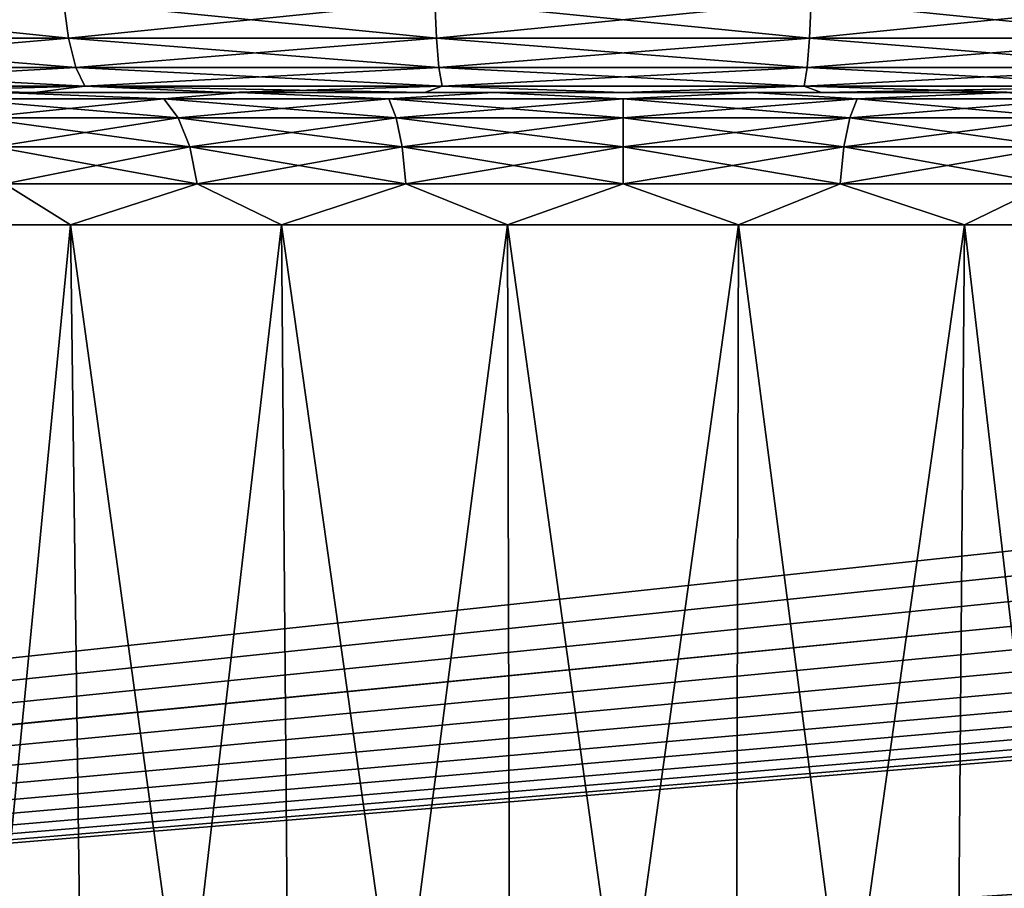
# Model space of a CAD drawing. Header units: millimetres. Extents: x -55 to 55, y -4 to 85.
# Tile 253 of 256: x -36.47 to -34.65, y -1.96 to -0.37. Entities that reach past the tile are written whole.
import ezdxf

# ---------------------------------------------------------------- set-up
doc = ezdxf.new("R2010")
doc.units = ezdxf.units.MM
doc.header["$LTSCALE"] = 116.785152
for name, color, linetype in [('20', 7, 'CONTINUOUS'), ('22', 7, 'CONTINUOUS'), ('222', 7, 'CONTINUOUS'), ('223', 7, 'CONTINUOUS'), ('224', 7, 'CONTINUOUS'), ('225', 7, 'CONTINUOUS'), ('42', 7, 'CONTINUOUS'), ('43', 7, 'CONTINUOUS'), ('7', 7, 'CONTINUOUS')]:
    doc.layers.add(name, color=color, linetype=linetype)

msp = doc.modelspace()

# ---------------------------------------------------------------- linework, layer by layer
at = {"layer": '20', "color": 7, "linetype": 'CONTINUOUS'}
for points in [[(-50.9201, 18.8461, 51.9198), (-50.3474, -3.0262, 51.347), (-6.3066, 18.8461, 51.9198), (-50.9201, 18.8461, 51.9198)], [(-6.3066, 18.8461, 51.9198), (-50.3474, -3.0262, 51.347), (-6.2909, 1.6954, 51.4707), (-6.3066, 18.8461, 51.9198)], [(-6.2909, 1.6954, 51.4707), (-50.3474, -3.0262, 51.347), (-6.2823, 1.566, 51.4673), (-6.2909, 1.6954, 51.4707)], [(-6.2823, 1.566, 51.4673), (-50.3474, -3.0262, 51.347), (-6.2568, 1.4377, 51.4639), (-6.2823, 1.566, 51.4673)], [(-6.2568, 1.4377, 51.4639), (-50.3474, -3.0262, 51.347), (-6.2147, 1.3137, 51.4607), (-6.2568, 1.4377, 51.4639)], [(-6.2147, 1.3137, 51.4607), (-50.3474, -3.0262, 51.347), (-6.1568, 1.1964, 51.4576), (-6.2147, 1.3137, 51.4607)], [(-6.1568, 1.1964, 51.4576), (-50.3474, -3.0262, 51.347), (-6.0841, 1.0878, 51.4548), (-6.1568, 1.1964, 51.4576)], [(-6.0841, 1.0878, 51.4548), (-50.3474, -3.0262, 51.347), (-5.9978, 0.9895, 51.4522), (-6.0841, 1.0878, 51.4548)], [(-5.9978, 0.9895, 51.4522), (-50.3474, -3.0262, 51.347), (-5.8993, 0.9033, 51.4499), (-5.9978, 0.9895, 51.4522)], [(-5.8993, 0.9033, 51.4499), (-50.3474, -3.0262, 51.347), (-5.7905, 0.8307, 51.448), (-5.8993, 0.9033, 51.4499)], [(-5.7905, 0.8307, 51.448), (-50.3474, -3.0262, 51.347), (-5.6731, 0.7729, 51.4465), (-5.7905, 0.8307, 51.448)], [(-5.6731, 0.7729, 51.4465), (-50.3474, -3.0262, 51.347), (-5.5489, 0.7309, 51.4454), (-5.6731, 0.7729, 51.4465)], [(-5.5489, 0.7309, 51.4454), (-50.3474, -3.0262, 51.347), (-5.4204, 0.7054, 51.4448), (-5.5489, 0.7309, 51.4454)], [(-50.3474, -3.0262, 51.347), (50.3474, -3.0262, 51.347), (-5.4204, 0.7054, 51.4448), (-50.3474, -3.0262, 51.347)]]:
    msp.add_3dface(points, dxfattribs=at)
at = {"layer": '22', "color": 7, "linetype": 'CONTINUOUS'}
for points in [[(-50.3474, -3.0262, -51.347), (-50.9201, 18.8461, -51.9198), (-6.3066, 18.8461, -51.9198), (-50.3474, -3.0262, -51.347)], [(-6.2909, 1.6954, -51.4707), (-50.3474, -3.0262, -51.347), (-6.3066, 18.8461, -51.9198), (-6.2909, 1.6954, -51.4707)], [(-6.2823, 1.5659, -51.4673), (-50.3474, -3.0262, -51.347), (-6.2909, 1.6954, -51.4707), (-6.2823, 1.5659, -51.4673)], [(-6.2568, 1.4376, -51.4639), (-50.3474, -3.0262, -51.347), (-6.2823, 1.5659, -51.4673), (-6.2568, 1.4376, -51.4639)], [(-6.2146, 1.3136, -51.4607), (-50.3474, -3.0262, -51.347), (-6.2568, 1.4376, -51.4639), (-6.2146, 1.3136, -51.4607)], [(-6.1567, 1.1964, -51.4576), (-50.3474, -3.0262, -51.347), (-6.2146, 1.3136, -51.4607), (-6.1567, 1.1964, -51.4576)], [(-6.0841, 1.0878, -51.4548), (-50.3474, -3.0262, -51.347), (-6.1567, 1.1964, -51.4576), (-6.0841, 1.0878, -51.4548)], [(-5.9977, 0.9894, -51.4522), (-50.3474, -3.0262, -51.347), (-6.0841, 1.0878, -51.4548), (-5.9977, 0.9894, -51.4522)], [(-5.8992, 0.9032, -51.4499), (-50.3474, -3.0262, -51.347), (-5.9977, 0.9894, -51.4522), (-5.8992, 0.9032, -51.4499)], [(-5.7904, 0.8307, -51.448), (-50.3474, -3.0262, -51.347), (-5.8992, 0.9032, -51.4499), (-5.7904, 0.8307, -51.448)], [(-5.673, 0.7729, -51.4465), (-50.3474, -3.0262, -51.347), (-5.7904, 0.8307, -51.448), (-5.673, 0.7729, -51.4465)], [(-5.5488, 0.7308, -51.4454), (-50.3474, -3.0262, -51.347), (-5.673, 0.7729, -51.4465), (-5.5488, 0.7308, -51.4454)], [(-5.4203, 0.7054, -51.4448), (-50.3474, -3.0262, -51.347), (-5.5488, 0.7308, -51.4454), (-5.4203, 0.7054, -51.4448)], [(50.3474, -3.0262, -51.347), (-50.3474, -3.0262, -51.347), (5.4204, 0.7054, -51.4448), (50.3474, -3.0262, -51.347)], [(5.4204, 0.7054, -51.4448), (-50.3474, -3.0262, -51.347), (5.2906, 0.6969, -51.4445), (5.4204, 0.7054, -51.4448)], [(-5.2906, 0.6969, -51.4445), (-50.3474, -3.0262, -51.347), (-5.4203, 0.7054, -51.4448), (-5.2906, 0.6969, -51.4445)], [(5.2906, 0.6969, -51.4445), (-50.3474, -3.0262, -51.347), (-5.2906, 0.6969, -51.4445), (5.2906, 0.6969, -51.4445)]]:
    msp.add_3dface(points, dxfattribs=at)
at = {"layer": '222', "color": 7, "linetype": 'CONTINUOUS'}
for points in [[(-36.1998, -0.5118, -37.3942), (-36.4968, -0.5, -37.3323), (-36.5814, -0.5118, -37.1902), (-36.1998, -0.5118, -37.3942)], [(-36.0608, -0.5, -37.5264), (-36.4968, -0.5, -37.3323), (-36.1998, -0.5118, -37.3942), (-36.0608, -0.5, -37.5264)], [(-35.7859, -0.5118, -37.5197), (-36.0608, -0.5, -37.5264), (-36.1998, -0.5118, -37.3942), (-35.7859, -0.5118, -37.5197)], [(-35.594, -0.5, -37.6256), (-36.0608, -0.5, -37.5264), (-35.7859, -0.5118, -37.5197), (-35.594, -0.5, -37.6256)], [(-35.3553, -0.5118, -37.5621), (-35.594, -0.5, -37.6256), (-35.7859, -0.5118, -37.5197), (-35.3553, -0.5118, -37.5621)], [(-35.1167, -0.5, -37.6256), (-35.594, -0.5, -37.6256), (-35.3553, -0.5118, -37.5621), (-35.1167, -0.5, -37.6256)], [(-34.9248, -0.5118, -37.5197), (-35.1167, -0.5, -37.6256), (-35.3553, -0.5118, -37.5621), (-34.9248, -0.5118, -37.5197)], [(-34.6499, -0.5, -37.5264), (-35.1167, -0.5, -37.6256), (-34.9248, -0.5118, -37.5197), (-34.6499, -0.5, -37.5264)], [(-34.5108, -0.5118, -37.3942), (-34.6499, -0.5, -37.5264), (-34.9248, -0.5118, -37.5197), (-34.5108, -0.5118, -37.3942)], [(-36.1998, -0.5118, -37.3942), (-36.5814, -0.5118, -37.1902), (-36.1735, -0.5463, -37.3305), (-36.1998, -0.5118, -37.3942)], [(-36.1735, -0.5463, -37.3305), (-36.5814, -0.5118, -37.1902), (-36.5431, -0.5463, -37.133), (-36.1735, -0.5463, -37.3305)], [(-35.7859, -0.5118, -37.5197), (-36.1998, -0.5118, -37.3942), (-35.7724, -0.5463, -37.4522), (-35.7859, -0.5118, -37.5197)], [(-35.7724, -0.5463, -37.4522), (-36.1998, -0.5118, -37.3942), (-36.1735, -0.5463, -37.3305), (-35.7724, -0.5463, -37.4522)], [(-35.3553, -0.5118, -37.5621), (-35.7859, -0.5118, -37.5197), (-35.3553, -0.5463, -37.4933), (-35.3553, -0.5118, -37.5621)], [(-35.3553, -0.5463, -37.4933), (-35.7859, -0.5118, -37.5197), (-35.7724, -0.5463, -37.4522), (-35.3553, -0.5463, -37.4933)], [(-34.9248, -0.5118, -37.5197), (-35.3553, -0.5118, -37.5621), (-34.9382, -0.5463, -37.4522), (-34.9248, -0.5118, -37.5197)], [(-34.9382, -0.5463, -37.4522), (-35.3553, -0.5118, -37.5621), (-35.3553, -0.5463, -37.4933), (-34.9382, -0.5463, -37.4522)], [(-34.5372, -0.5463, -37.3305), (-34.9248, -0.5118, -37.5197), (-34.9382, -0.5463, -37.4522), (-34.5372, -0.5463, -37.3305)], [(-34.5108, -0.5118, -37.3942), (-34.9248, -0.5118, -37.5197), (-34.5372, -0.5463, -37.3305), (-34.5108, -0.5118, -37.3942)], [(-36.1735, -0.5463, -37.3305), (-36.5431, -0.5463, -37.133), (-36.1524, -0.6, -37.2796), (-36.1735, -0.5463, -37.3305)], [(-36.1524, -0.6, -37.2796), (-36.5431, -0.5463, -37.133), (-36.5125, -0.6, -37.0871), (-36.1524, -0.6, -37.2796)], [(-35.7724, -0.5463, -37.4522), (-36.1735, -0.5463, -37.3305), (-35.7617, -0.6, -37.3981), (-35.7724, -0.5463, -37.4522)], [(-35.7617, -0.6, -37.3981), (-36.1735, -0.5463, -37.3305), (-36.1524, -0.6, -37.2796), (-35.7617, -0.6, -37.3981)], [(-35.3553, -0.5463, -37.4933), (-35.7724, -0.5463, -37.4522), (-35.3553, -0.6, -37.4381), (-35.3553, -0.5463, -37.4933)], [(-35.3553, -0.6, -37.4381), (-35.7724, -0.5463, -37.4522), (-35.7617, -0.6, -37.3981), (-35.3553, -0.6, -37.4381)], [(-34.9382, -0.5463, -37.4522), (-35.3553, -0.5463, -37.4933), (-34.949, -0.6, -37.3981), (-34.9382, -0.5463, -37.4522)], [(-34.949, -0.6, -37.3981), (-35.3553, -0.5463, -37.4933), (-35.3553, -0.6, -37.4381), (-34.949, -0.6, -37.3981)], [(-34.5583, -0.6, -37.2796), (-34.9382, -0.5463, -37.4522), (-34.949, -0.6, -37.3981), (-34.5583, -0.6, -37.2796)], [(-34.5372, -0.5463, -37.3305), (-34.9382, -0.5463, -37.4522), (-34.5583, -0.6, -37.2796), (-34.5372, -0.5463, -37.3305)], [(-36.1524, -0.6, -37.2796), (-36.5125, -0.6, -37.0871), (-36.1386, -0.668, -37.2462), (-36.1524, -0.6, -37.2796)], [(-36.1386, -0.668, -37.2462), (-36.5125, -0.6, -37.0871), (-36.4924, -0.668, -37.0571), (-36.1386, -0.668, -37.2462)], [(-35.7617, -0.6, -37.3981), (-36.1524, -0.6, -37.2796), (-35.7546, -0.668, -37.3627), (-35.7617, -0.6, -37.3981)], [(-35.7546, -0.668, -37.3627), (-36.1524, -0.6, -37.2796), (-36.1386, -0.668, -37.2462), (-35.7546, -0.668, -37.3627)], [(-35.3553, -0.668, -37.402), (-35.7617, -0.6, -37.3981), (-35.7546, -0.668, -37.3627), (-35.3553, -0.668, -37.402)], [(-35.3553, -0.6, -37.4381), (-35.7617, -0.6, -37.3981), (-35.3553, -0.668, -37.402), (-35.3553, -0.6, -37.4381)], [(-34.9561, -0.668, -37.3627), (-35.3553, -0.6, -37.4381), (-35.3553, -0.668, -37.402), (-34.9561, -0.668, -37.3627)], [(-34.949, -0.6, -37.3981), (-35.3553, -0.6, -37.4381), (-34.9561, -0.668, -37.3627), (-34.949, -0.6, -37.3981)], [(-34.5721, -0.668, -37.2462), (-34.949, -0.6, -37.3981), (-34.9561, -0.668, -37.3627), (-34.5721, -0.668, -37.2462)], [(-34.5583, -0.6, -37.2796), (-34.949, -0.6, -37.3981), (-34.5721, -0.668, -37.2462), (-34.5583, -0.6, -37.2796)], [(-36.7156, -0.7435, -36.8661), (-36.3718, -0.7435, -37.1159), (-36.4924, -0.668, -37.0571), (-36.7156, -0.7435, -36.8661)], [(-36.3718, -0.7435, -37.1159), (-36.1386, -0.668, -37.2462), (-36.4924, -0.668, -37.0571), (-36.3718, -0.7435, -37.1159)], [(-36.3718, -0.7435, -37.1159), (-35.9835, -0.7435, -37.2887), (-36.1386, -0.668, -37.2462), (-36.3718, -0.7435, -37.1159)], [(-35.9835, -0.7435, -37.2887), (-35.7546, -0.668, -37.3627), (-36.1386, -0.668, -37.2462), (-35.9835, -0.7435, -37.2887)], [(-35.9835, -0.7435, -37.2887), (-35.5678, -0.7435, -37.3771), (-35.7546, -0.668, -37.3627), (-35.9835, -0.7435, -37.2887)], [(-35.5678, -0.7435, -37.3771), (-35.3553, -0.668, -37.402), (-35.7546, -0.668, -37.3627), (-35.5678, -0.7435, -37.3771)], [(-35.5678, -0.7435, -37.3771), (-35.1428, -0.7435, -37.3771), (-35.3553, -0.668, -37.402), (-35.5678, -0.7435, -37.3771)], [(-35.1428, -0.7435, -37.3771), (-34.9561, -0.668, -37.3627), (-35.3553, -0.668, -37.402), (-35.1428, -0.7435, -37.3771)], [(-35.1428, -0.7435, -37.3771), (-34.7271, -0.7435, -37.2887), (-34.9561, -0.668, -37.3627), (-35.1428, -0.7435, -37.3771)], [(-34.7271, -0.7435, -37.2887), (-34.5721, -0.668, -37.2462), (-34.9561, -0.668, -37.3627), (-34.7271, -0.7435, -37.2887)], [(-34.7271, -0.7435, -37.2887), (-34.3389, -0.7435, -37.1159), (-34.5721, -0.668, -37.2462), (-34.7271, -0.7435, -37.2887)]]:
    msp.add_3dface(points, dxfattribs=at)
at = {"layer": '223', "color": 7, "linetype": 'CONTINUOUS'}
for points in [[(-36.5814, -0.5118, -33.5204), (-36.4968, -0.5, -33.3784), (-36.1998, -0.5118, -33.3165), (-36.5814, -0.5118, -33.5204)], [(-36.4968, -0.5, -33.3784), (-36.0608, -0.5, -33.1843), (-36.1998, -0.5118, -33.3165), (-36.4968, -0.5, -33.3784)], [(-36.1998, -0.5118, -33.3165), (-36.0608, -0.5, -33.1843), (-35.7859, -0.5118, -33.1909), (-36.1998, -0.5118, -33.3165)], [(-36.0608, -0.5, -33.1843), (-35.594, -0.5, -33.085), (-35.7859, -0.5118, -33.1909), (-36.0608, -0.5, -33.1843)], [(-35.7859, -0.5118, -33.1909), (-35.594, -0.5, -33.085), (-35.3553, -0.5118, -33.1485), (-35.7859, -0.5118, -33.1909)], [(-35.594, -0.5, -33.085), (-35.1167, -0.5, -33.085), (-35.3553, -0.5118, -33.1485), (-35.594, -0.5, -33.085)], [(-35.3553, -0.5118, -33.1485), (-35.1167, -0.5, -33.085), (-34.9248, -0.5118, -33.1909), (-35.3553, -0.5118, -33.1485)], [(-35.1167, -0.5, -33.085), (-34.6499, -0.5, -33.1843), (-34.9248, -0.5118, -33.1909), (-35.1167, -0.5, -33.085)], [(-34.9248, -0.5118, -33.1909), (-34.6499, -0.5, -33.1843), (-34.5108, -0.5118, -33.3165), (-34.9248, -0.5118, -33.1909)], [(-36.5814, -0.5118, -33.5204), (-36.1998, -0.5118, -33.3165), (-36.5431, -0.5463, -33.5777), (-36.5814, -0.5118, -33.5204)], [(-36.5431, -0.5463, -33.5777), (-36.1998, -0.5118, -33.3165), (-36.1735, -0.5463, -33.3801), (-36.5431, -0.5463, -33.5777)], [(-36.1998, -0.5118, -33.3165), (-35.7859, -0.5118, -33.1909), (-36.1735, -0.5463, -33.3801), (-36.1998, -0.5118, -33.3165)], [(-36.1735, -0.5463, -33.3801), (-35.7859, -0.5118, -33.1909), (-35.7724, -0.5463, -33.2585), (-36.1735, -0.5463, -33.3801)], [(-35.7859, -0.5118, -33.1909), (-35.3553, -0.5118, -33.1485), (-35.7724, -0.5463, -33.2585), (-35.7859, -0.5118, -33.1909)], [(-35.7724, -0.5463, -33.2585), (-35.3553, -0.5118, -33.1485), (-35.3553, -0.5463, -33.2174), (-35.7724, -0.5463, -33.2585)], [(-35.3553, -0.5463, -33.2174), (-34.9248, -0.5118, -33.1909), (-34.9382, -0.5463, -33.2585), (-35.3553, -0.5463, -33.2174)], [(-35.3553, -0.5118, -33.1485), (-34.9248, -0.5118, -33.1909), (-35.3553, -0.5463, -33.2174), (-35.3553, -0.5118, -33.1485)], [(-34.9382, -0.5463, -33.2585), (-34.5108, -0.5118, -33.3165), (-34.5372, -0.5463, -33.3801), (-34.9382, -0.5463, -33.2585)], [(-34.9248, -0.5118, -33.1909), (-34.5108, -0.5118, -33.3165), (-34.9382, -0.5463, -33.2585), (-34.9248, -0.5118, -33.1909)], [(-36.5431, -0.5463, -33.5777), (-36.1735, -0.5463, -33.3801), (-36.5125, -0.6, -33.6236), (-36.5431, -0.5463, -33.5777)], [(-36.5125, -0.6, -33.6236), (-36.1735, -0.5463, -33.3801), (-36.1524, -0.6, -33.4311), (-36.5125, -0.6, -33.6236)], [(-36.1735, -0.5463, -33.3801), (-35.7724, -0.5463, -33.2585), (-36.1524, -0.6, -33.4311), (-36.1735, -0.5463, -33.3801)], [(-36.1524, -0.6, -33.4311), (-35.7724, -0.5463, -33.2585), (-35.7617, -0.6, -33.3126), (-36.1524, -0.6, -33.4311)], [(-35.7724, -0.5463, -33.2585), (-35.3553, -0.5463, -33.2174), (-35.7617, -0.6, -33.3126), (-35.7724, -0.5463, -33.2585)], [(-35.7617, -0.6, -33.3126), (-35.3553, -0.5463, -33.2174), (-35.3553, -0.6, -33.2725), (-35.7617, -0.6, -33.3126)], [(-35.3553, -0.5463, -33.2174), (-34.9382, -0.5463, -33.2585), (-35.3553, -0.6, -33.2725), (-35.3553, -0.5463, -33.2174)], [(-35.3553, -0.6, -33.2725), (-34.9382, -0.5463, -33.2585), (-34.949, -0.6, -33.3126), (-35.3553, -0.6, -33.2725)], [(-34.9382, -0.5463, -33.2585), (-34.5372, -0.5463, -33.3801), (-34.949, -0.6, -33.3126), (-34.9382, -0.5463, -33.2585)], [(-34.949, -0.6, -33.3126), (-34.5372, -0.5463, -33.3801), (-34.5583, -0.6, -33.4311), (-34.949, -0.6, -33.3126)], [(-36.5125, -0.6, -33.6236), (-36.1524, -0.6, -33.4311), (-36.4924, -0.668, -33.6536), (-36.5125, -0.6, -33.6236)], [(-36.4924, -0.668, -33.6536), (-36.1524, -0.6, -33.4311), (-36.1386, -0.668, -33.4645), (-36.4924, -0.668, -33.6536)], [(-36.1524, -0.6, -33.4311), (-35.7617, -0.6, -33.3126), (-36.1386, -0.668, -33.4645), (-36.1524, -0.6, -33.4311)], [(-36.1386, -0.668, -33.4645), (-35.7617, -0.6, -33.3126), (-35.7546, -0.668, -33.348), (-36.1386, -0.668, -33.4645)], [(-35.7617, -0.6, -33.3126), (-35.3553, -0.6, -33.2725), (-35.7546, -0.668, -33.348), (-35.7617, -0.6, -33.3126)], [(-35.7546, -0.668, -33.348), (-35.3553, -0.6, -33.2725), (-35.3553, -0.668, -33.3087), (-35.7546, -0.668, -33.348)], [(-35.3553, -0.6, -33.2725), (-34.949, -0.6, -33.3126), (-35.3553, -0.668, -33.3087), (-35.3553, -0.6, -33.2725)], [(-35.3553, -0.668, -33.3087), (-34.949, -0.6, -33.3126), (-34.9561, -0.668, -33.348), (-35.3553, -0.668, -33.3087)], [(-34.9561, -0.668, -33.348), (-34.5583, -0.6, -33.4311), (-34.5721, -0.668, -33.4645), (-34.9561, -0.668, -33.348)], [(-34.949, -0.6, -33.3126), (-34.5583, -0.6, -33.4311), (-34.9561, -0.668, -33.348), (-34.949, -0.6, -33.3126)], [(-36.3718, -0.7435, -33.5948), (-36.7156, -0.7435, -33.8446), (-36.4924, -0.668, -33.6536), (-36.3718, -0.7435, -33.5948)], [(-36.3718, -0.7435, -33.5948), (-36.4924, -0.668, -33.6536), (-36.1386, -0.668, -33.4645), (-36.3718, -0.7435, -33.5948)], [(-35.9835, -0.7435, -33.4219), (-36.3718, -0.7435, -33.5948), (-36.1386, -0.668, -33.4645), (-35.9835, -0.7435, -33.4219)], [(-35.9835, -0.7435, -33.4219), (-36.1386, -0.668, -33.4645), (-35.7546, -0.668, -33.348), (-35.9835, -0.7435, -33.4219)], [(-35.5678, -0.7435, -33.3336), (-35.9835, -0.7435, -33.4219), (-35.7546, -0.668, -33.348), (-35.5678, -0.7435, -33.3336)], [(-35.5678, -0.7435, -33.3336), (-35.7546, -0.668, -33.348), (-35.3553, -0.668, -33.3087), (-35.5678, -0.7435, -33.3336)], [(-35.1428, -0.7435, -33.3336), (-35.5678, -0.7435, -33.3336), (-35.3553, -0.668, -33.3087), (-35.1428, -0.7435, -33.3336)], [(-35.1428, -0.7435, -33.3336), (-35.3553, -0.668, -33.3087), (-34.9561, -0.668, -33.348), (-35.1428, -0.7435, -33.3336)], [(-34.7271, -0.7435, -33.4219), (-35.1428, -0.7435, -33.3336), (-34.9561, -0.668, -33.348), (-34.7271, -0.7435, -33.4219)], [(-34.7271, -0.7435, -33.4219), (-34.9561, -0.668, -33.348), (-34.5721, -0.668, -33.4645), (-34.7271, -0.7435, -33.4219)], [(-34.3389, -0.7435, -33.5948), (-34.7271, -0.7435, -33.4219), (-34.5721, -0.668, -33.4645), (-34.3389, -0.7435, -33.5948)]]:
    msp.add_3dface(points, dxfattribs=at)
at = {"layer": '224', "color": 7, "linetype": 'CONTINUOUS'}
for points in [[(-37.0395, -0.332, -39.1948), (-36.3757, -0.4, -39.3846), (-36.3846, -0.332, -39.4197), (-37.0395, -0.332, -39.1948)], [(-37.025, -0.4, -39.1617), (-36.3757, -0.4, -39.3846), (-37.0395, -0.332, -39.1948), (-37.025, -0.4, -39.1617)], [(-36.3846, -0.332, -39.4197), (-35.6986, -0.4, -39.4976), (-35.7016, -0.332, -39.5337), (-36.3846, -0.332, -39.4197)], [(-36.3757, -0.4, -39.3846), (-35.6986, -0.4, -39.4976), (-36.3846, -0.332, -39.4197), (-36.3757, -0.4, -39.3846)], [(-35.6986, -0.4, -39.4976), (-35.0121, -0.4, -39.4976), (-35.7016, -0.332, -39.5337), (-35.6986, -0.4, -39.4976)], [(-35.7016, -0.332, -39.5337), (-35.0121, -0.4, -39.4976), (-35.0091, -0.332, -39.5337), (-35.7016, -0.332, -39.5337)], [(-35.0121, -0.4, -39.4976), (-34.335, -0.4, -39.3846), (-35.0091, -0.332, -39.5337), (-35.0121, -0.4, -39.4976)], [(-35.0091, -0.332, -39.5337), (-34.335, -0.4, -39.3846), (-34.3261, -0.332, -39.4197), (-35.0091, -0.332, -39.5337)], [(-37.025, -0.4, -39.1617), (-36.3622, -0.4537, -39.3312), (-36.3757, -0.4, -39.3846), (-37.025, -0.4, -39.1617)], [(-37.0028, -0.4537, -39.1112), (-36.3622, -0.4537, -39.3312), (-37.025, -0.4, -39.1617), (-37.0028, -0.4537, -39.1112)], [(-36.3757, -0.4, -39.3846), (-35.694, -0.4537, -39.4427), (-35.6986, -0.4, -39.4976), (-36.3757, -0.4, -39.3846)], [(-36.3622, -0.4537, -39.3312), (-35.694, -0.4537, -39.4427), (-36.3757, -0.4, -39.3846), (-36.3622, -0.4537, -39.3312)], [(-35.6986, -0.4, -39.4976), (-35.0167, -0.4537, -39.4427), (-35.0121, -0.4, -39.4976), (-35.6986, -0.4, -39.4976)], [(-35.694, -0.4537, -39.4427), (-35.0167, -0.4537, -39.4427), (-35.6986, -0.4, -39.4976), (-35.694, -0.4537, -39.4427)], [(-35.0167, -0.4537, -39.4427), (-34.3485, -0.4537, -39.3312), (-35.0121, -0.4, -39.4976), (-35.0167, -0.4537, -39.4427)], [(-35.0121, -0.4, -39.4976), (-34.3485, -0.4537, -39.3312), (-34.335, -0.4, -39.3846), (-35.0121, -0.4, -39.4976)], [(-36.9752, -0.4882, -39.0482), (-36.3453, -0.4882, -39.2644), (-37.0028, -0.4537, -39.1112), (-36.9752, -0.4882, -39.0482)], [(-37.0028, -0.4537, -39.1112), (-36.3453, -0.4882, -39.2644), (-36.3622, -0.4537, -39.3312), (-37.0028, -0.4537, -39.1112)], [(-36.3453, -0.4882, -39.2644), (-35.6883, -0.4882, -39.374), (-36.3622, -0.4537, -39.3312), (-36.3453, -0.4882, -39.2644)], [(-36.3622, -0.4537, -39.3312), (-35.6883, -0.4882, -39.374), (-35.694, -0.4537, -39.4427), (-36.3622, -0.4537, -39.3312)], [(-35.6883, -0.4882, -39.374), (-35.0223, -0.4882, -39.374), (-35.694, -0.4537, -39.4427), (-35.6883, -0.4882, -39.374)], [(-35.694, -0.4537, -39.4427), (-35.0223, -0.4882, -39.374), (-35.0167, -0.4537, -39.4427), (-35.694, -0.4537, -39.4427)], [(-35.0223, -0.4882, -39.374), (-34.3654, -0.4882, -39.2644), (-35.0167, -0.4537, -39.4427), (-35.0223, -0.4882, -39.374)], [(-35.0167, -0.4537, -39.4427), (-34.3654, -0.4882, -39.2644), (-34.3485, -0.4537, -39.3312), (-35.0167, -0.4537, -39.4427)], [(-36.9752, -0.4882, -39.0482), (-36.4381, -0.5, -39.1607), (-36.3453, -0.4882, -39.2644), (-36.9752, -0.4882, -39.0482)], [(-36.7846, -0.5, -39.0446), (-36.4381, -0.5, -39.1607), (-36.9752, -0.4882, -39.0482), (-36.7846, -0.5, -39.0446)], [(-36.4381, -0.5, -39.1607), (-36.0823, -0.5, -39.2444), (-36.3453, -0.4882, -39.2644), (-36.4381, -0.5, -39.1607)], [(-36.3453, -0.4882, -39.2644), (-35.7204, -0.5, -39.2949), (-35.6883, -0.4882, -39.374), (-36.3453, -0.4882, -39.2644)], [(-36.0823, -0.5, -39.2444), (-35.7204, -0.5, -39.2949), (-36.3453, -0.4882, -39.2644), (-36.0823, -0.5, -39.2444)], [(-35.7204, -0.5, -39.2949), (-35.3553, -0.5, -39.3118), (-35.6883, -0.4882, -39.374), (-35.7204, -0.5, -39.2949)], [(-35.6883, -0.4882, -39.374), (-35.3553, -0.5, -39.3118), (-35.0223, -0.4882, -39.374), (-35.6883, -0.4882, -39.374)], [(-35.3553, -0.5, -39.3118), (-34.9903, -0.5, -39.2949), (-35.0223, -0.4882, -39.374), (-35.3553, -0.5, -39.3118)], [(-34.9903, -0.5, -39.2949), (-34.6283, -0.5, -39.2444), (-35.0223, -0.4882, -39.374), (-34.9903, -0.5, -39.2949)], [(-35.0223, -0.4882, -39.374), (-34.6283, -0.5, -39.2444), (-34.3654, -0.4882, -39.2644), (-35.0223, -0.4882, -39.374)]]:
    msp.add_3dface(points, dxfattribs=at)
at = {"layer": '225', "color": 7, "linetype": 'CONTINUOUS'}
for points in [[(-36.3846, -0.332, -31.291), (-37.025, -0.4, -31.549), (-37.0395, -0.332, -31.5158), (-36.3846, -0.332, -31.291)], [(-36.3757, -0.4, -31.3261), (-37.025, -0.4, -31.549), (-36.3846, -0.332, -31.291), (-36.3757, -0.4, -31.3261)], [(-35.7016, -0.332, -31.177), (-36.3757, -0.4, -31.3261), (-36.3846, -0.332, -31.291), (-35.7016, -0.332, -31.177)], [(-35.6986, -0.4, -31.2131), (-36.3757, -0.4, -31.3261), (-35.7016, -0.332, -31.177), (-35.6986, -0.4, -31.2131)], [(-35.0091, -0.332, -31.177), (-35.6986, -0.4, -31.2131), (-35.7016, -0.332, -31.177), (-35.0091, -0.332, -31.177)], [(-35.0121, -0.4, -31.2131), (-35.6986, -0.4, -31.2131), (-35.0091, -0.332, -31.177), (-35.0121, -0.4, -31.2131)], [(-34.335, -0.4, -31.3261), (-35.0121, -0.4, -31.2131), (-34.3261, -0.332, -31.291), (-34.335, -0.4, -31.3261)], [(-34.3261, -0.332, -31.291), (-35.0121, -0.4, -31.2131), (-35.0091, -0.332, -31.177), (-34.3261, -0.332, -31.291)], [(-36.3757, -0.4, -31.3261), (-37.0028, -0.4537, -31.5994), (-37.025, -0.4, -31.549), (-36.3757, -0.4, -31.3261)], [(-36.3622, -0.4537, -31.3795), (-37.0028, -0.4537, -31.5994), (-36.3757, -0.4, -31.3261), (-36.3622, -0.4537, -31.3795)], [(-35.6986, -0.4, -31.2131), (-36.3622, -0.4537, -31.3795), (-36.3757, -0.4, -31.3261), (-35.6986, -0.4, -31.2131)], [(-35.694, -0.4537, -31.268), (-36.3622, -0.4537, -31.3795), (-35.6986, -0.4, -31.2131), (-35.694, -0.4537, -31.268)], [(-35.0121, -0.4, -31.2131), (-35.694, -0.4537, -31.268), (-35.6986, -0.4, -31.2131), (-35.0121, -0.4, -31.2131)], [(-35.0167, -0.4537, -31.268), (-35.694, -0.4537, -31.268), (-35.0121, -0.4, -31.2131), (-35.0167, -0.4537, -31.268)], [(-34.3485, -0.4537, -31.3795), (-35.0167, -0.4537, -31.268), (-34.335, -0.4, -31.3261), (-34.3485, -0.4537, -31.3795)], [(-34.335, -0.4, -31.3261), (-35.0167, -0.4537, -31.268), (-35.0121, -0.4, -31.2131), (-34.335, -0.4, -31.3261)], [(-36.3622, -0.4537, -31.3795), (-36.9752, -0.4882, -31.6625), (-37.0028, -0.4537, -31.5994), (-36.3622, -0.4537, -31.3795)], [(-36.3453, -0.4882, -31.4463), (-36.9752, -0.4882, -31.6625), (-36.3622, -0.4537, -31.3795), (-36.3453, -0.4882, -31.4463)], [(-35.694, -0.4537, -31.268), (-36.3453, -0.4882, -31.4463), (-36.3622, -0.4537, -31.3795), (-35.694, -0.4537, -31.268)], [(-35.6883, -0.4882, -31.3366), (-36.3453, -0.4882, -31.4463), (-35.694, -0.4537, -31.268), (-35.6883, -0.4882, -31.3366)], [(-35.0167, -0.4537, -31.268), (-35.6883, -0.4882, -31.3366), (-35.694, -0.4537, -31.268), (-35.0167, -0.4537, -31.268)], [(-35.0223, -0.4882, -31.3366), (-35.6883, -0.4882, -31.3366), (-35.0167, -0.4537, -31.268), (-35.0223, -0.4882, -31.3366)], [(-34.3485, -0.4537, -31.3795), (-35.0223, -0.4882, -31.3366), (-35.0167, -0.4537, -31.268), (-34.3485, -0.4537, -31.3795)], [(-34.3654, -0.4882, -31.4463), (-35.0223, -0.4882, -31.3366), (-34.3485, -0.4537, -31.3795), (-34.3654, -0.4882, -31.4463)], [(-36.3453, -0.4882, -31.4463), (-36.7846, -0.5, -31.6661), (-36.9752, -0.4882, -31.6625), (-36.3453, -0.4882, -31.4463)], [(-36.4381, -0.5, -31.5499), (-36.7846, -0.5, -31.6661), (-36.3453, -0.4882, -31.4463), (-36.4381, -0.5, -31.5499)], [(-36.0823, -0.5, -31.4662), (-36.4381, -0.5, -31.5499), (-36.3453, -0.4882, -31.4463), (-36.0823, -0.5, -31.4662)], [(-35.6883, -0.4882, -31.3366), (-36.0823, -0.5, -31.4662), (-36.3453, -0.4882, -31.4463), (-35.6883, -0.4882, -31.3366)], [(-35.7204, -0.5, -31.4158), (-36.0823, -0.5, -31.4662), (-35.6883, -0.4882, -31.3366), (-35.7204, -0.5, -31.4158)], [(-35.3553, -0.5, -31.3989), (-35.7204, -0.5, -31.4158), (-35.6883, -0.4882, -31.3366), (-35.3553, -0.5, -31.3989)], [(-35.0223, -0.4882, -31.3366), (-35.3553, -0.5, -31.3989), (-35.6883, -0.4882, -31.3366), (-35.0223, -0.4882, -31.3366)], [(-34.9903, -0.5, -31.4158), (-35.3553, -0.5, -31.3989), (-35.0223, -0.4882, -31.3366), (-34.9903, -0.5, -31.4158)], [(-34.3654, -0.4882, -31.4463), (-34.9903, -0.5, -31.4158), (-35.0223, -0.4882, -31.3366), (-34.3654, -0.4882, -31.4463)], [(-34.6283, -0.5, -31.4662), (-34.9903, -0.5, -31.4158), (-34.3654, -0.4882, -31.4463), (-34.6283, -0.5, -31.4662)]]:
    msp.add_3dface(points, dxfattribs=at)
at = {"layer": '42', "color": 7, "linetype": 'CONTINUOUS'}
for points in [[(-36.7156, -0.7435, -33.8446), (-36.3718, -0.7435, -33.5948), (-36.6631, -3.7435, -33.903), (-36.7156, -0.7435, -33.8446)], [(-36.6631, -3.7435, -33.903), (-36.3718, -0.7435, -33.5948), (-36.3325, -3.7435, -33.6628), (-36.6631, -3.7435, -33.903)], [(-36.3718, -0.7435, -33.5948), (-35.9835, -0.7435, -33.4219), (-36.3325, -3.7435, -33.6628), (-36.3718, -0.7435, -33.5948)], [(-36.3325, -3.7435, -33.6628), (-35.9835, -0.7435, -33.4219), (-35.9593, -3.7435, -33.4966), (-36.3325, -3.7435, -33.6628)], [(-35.9835, -0.7435, -33.4219), (-35.5678, -0.7435, -33.3336), (-35.9593, -3.7435, -33.4966), (-35.9835, -0.7435, -33.4219)], [(-35.9593, -3.7435, -33.4966), (-35.5678, -0.7435, -33.3336), (-35.5596, -3.7435, -33.4117), (-35.9593, -3.7435, -33.4966)], [(-35.5678, -0.7435, -33.3336), (-35.1428, -0.7435, -33.3336), (-35.5596, -3.7435, -33.4117), (-35.5678, -0.7435, -33.3336)], [(-35.5596, -3.7435, -33.4117), (-35.1428, -0.7435, -33.3336), (-35.1511, -3.7435, -33.4117), (-35.5596, -3.7435, -33.4117)], [(-35.1511, -3.7435, -33.4117), (-34.7271, -0.7435, -33.4219), (-34.7514, -3.7435, -33.4966), (-35.1511, -3.7435, -33.4117)], [(-35.1428, -0.7435, -33.3336), (-34.7271, -0.7435, -33.4219), (-35.1511, -3.7435, -33.4117), (-35.1428, -0.7435, -33.3336)], [(-34.7271, -0.7435, -33.4219), (-34.3389, -0.7435, -33.5948), (-34.7514, -3.7435, -33.4966), (-34.7271, -0.7435, -33.4219)], [(-34.7514, -3.7435, -33.4966), (-34.3389, -0.7435, -33.5948), (-34.3782, -3.7435, -33.6628), (-34.7514, -3.7435, -33.4966)]]:
    msp.add_3dface(points, dxfattribs=at)
at = {"layer": '43', "color": 7, "linetype": 'CONTINUOUS'}
for points in [[(-36.3718, -0.7435, -37.1159), (-36.7156, -0.7435, -36.8661), (-36.3325, -3.7435, -37.0479), (-36.3718, -0.7435, -37.1159)], [(-36.3325, -3.7435, -37.0479), (-36.7156, -0.7435, -36.8661), (-36.6631, -3.7435, -36.8077), (-36.3325, -3.7435, -37.0479)], [(-35.9593, -3.7435, -37.214), (-36.3718, -0.7435, -37.1159), (-36.3325, -3.7435, -37.0479), (-35.9593, -3.7435, -37.214)], [(-35.9835, -0.7435, -37.2887), (-36.3718, -0.7435, -37.1159), (-35.9593, -3.7435, -37.214), (-35.9835, -0.7435, -37.2887)], [(-35.5596, -3.7435, -37.299), (-35.9835, -0.7435, -37.2887), (-35.9593, -3.7435, -37.214), (-35.5596, -3.7435, -37.299)], [(-35.5678, -0.7435, -37.3771), (-35.9835, -0.7435, -37.2887), (-35.5596, -3.7435, -37.299), (-35.5678, -0.7435, -37.3771)], [(-35.1511, -3.7435, -37.299), (-35.5678, -0.7435, -37.3771), (-35.5596, -3.7435, -37.299), (-35.1511, -3.7435, -37.299)], [(-35.1428, -0.7435, -37.3771), (-35.5678, -0.7435, -37.3771), (-35.1511, -3.7435, -37.299), (-35.1428, -0.7435, -37.3771)], [(-34.7514, -3.7435, -37.214), (-35.1428, -0.7435, -37.3771), (-35.1511, -3.7435, -37.299), (-34.7514, -3.7435, -37.214)], [(-34.7271, -0.7435, -37.2887), (-35.1428, -0.7435, -37.3771), (-34.7514, -3.7435, -37.214), (-34.7271, -0.7435, -37.2887)], [(-34.3782, -3.7435, -37.0479), (-34.7271, -0.7435, -37.2887), (-34.7514, -3.7435, -37.214), (-34.3782, -3.7435, -37.0479)], [(-34.3389, -0.7435, -37.1159), (-34.7271, -0.7435, -37.2887), (-34.3782, -3.7435, -37.0479), (-34.3389, -0.7435, -37.1159)]]:
    msp.add_3dface(points, dxfattribs=at)
at = {"layer": '7', "color": 7, "linetype": 'CONTINUOUS'}
for points in [[(-38.5127, -0.5, -37.7395), (-38.7193, -0.5, -37.438), (-35.594, -0.5, -37.6256), (-38.5127, -0.5, -37.7395)], [(-35.594, -0.5, -37.6256), (-38.7193, -0.5, -37.438), (-36.0608, -0.5, -37.5264), (-35.594, -0.5, -37.6256)], [(-36.0608, -0.5, -37.5264), (-38.7193, -0.5, -37.438), (-36.4968, -0.5, -37.3323), (-36.0608, -0.5, -37.5264)], [(-38.7193, -0.5, -33.2727), (-38.5127, -0.5, -32.9711), (-36.0608, -0.5, -33.1843), (-38.7193, -0.5, -33.2727)], [(-36.4968, -0.5, -33.3784), (-38.7193, -0.5, -33.2727), (-36.0608, -0.5, -33.1843), (-36.4968, -0.5, -33.3784)], [(-32.1979, -0.5, -37.7395), (-38.5127, -0.5, -37.7395), (-35.594, -0.5, -37.6256), (-32.1979, -0.5, -37.7395)], [(-32.4314, -0.5, -38.0207), (-38.5127, -0.5, -37.7395), (-32.1979, -0.5, -37.7395), (-32.4314, -0.5, -38.0207)], [(-38.2793, -0.5, -38.0207), (-38.5127, -0.5, -37.7395), (-32.4314, -0.5, -38.0207), (-38.2793, -0.5, -38.0207)], [(-38.2793, -0.5, -32.69), (-32.1979, -0.5, -32.9711), (-38.5127, -0.5, -32.9711), (-38.2793, -0.5, -32.69)], [(-38.5127, -0.5, -32.9711), (-32.1979, -0.5, -32.9711), (-35.1167, -0.5, -33.085), (-38.5127, -0.5, -32.9711)], [(-36.0608, -0.5, -33.1843), (-38.5127, -0.5, -32.9711), (-35.594, -0.5, -33.085), (-36.0608, -0.5, -33.1843)], [(-35.594, -0.5, -33.085), (-38.5127, -0.5, -32.9711), (-35.1167, -0.5, -33.085), (-35.594, -0.5, -33.085)], [(-38.0209, -0.5, -38.2791), (-38.2793, -0.5, -38.0207), (-32.6898, -0.5, -38.2791), (-38.0209, -0.5, -38.2791)], [(-32.6898, -0.5, -38.2791), (-38.2793, -0.5, -38.0207), (-32.4314, -0.5, -38.0207), (-32.6898, -0.5, -38.2791)], [(-32.4314, -0.5, -32.69), (-32.1979, -0.5, -32.9711), (-38.2793, -0.5, -32.69), (-32.4314, -0.5, -32.69)], [(-38.0209, -0.5, -32.4316), (-32.4314, -0.5, -32.69), (-38.2793, -0.5, -32.69), (-38.0209, -0.5, -32.4316)], [(-37.7397, -0.5, -38.5126), (-38.0209, -0.5, -38.2791), (-32.971, -0.5, -38.5126), (-37.7397, -0.5, -38.5126)], [(-32.971, -0.5, -38.5126), (-38.0209, -0.5, -38.2791), (-32.6898, -0.5, -38.2791), (-32.971, -0.5, -38.5126)], [(-32.6898, -0.5, -32.4316), (-32.4314, -0.5, -32.69), (-38.0209, -0.5, -32.4316), (-32.6898, -0.5, -32.4316)], [(-37.7397, -0.5, -32.1981), (-32.6898, -0.5, -32.4316), (-38.0209, -0.5, -32.4316), (-37.7397, -0.5, -32.1981)], [(-37.4382, -0.5, -38.7191), (-37.7397, -0.5, -38.5126), (-33.2724, -0.5, -38.7191), (-37.4382, -0.5, -38.7191)], [(-33.2724, -0.5, -38.7191), (-37.7397, -0.5, -38.5126), (-32.971, -0.5, -38.5126), (-33.2724, -0.5, -38.7191)], [(-37.4382, -0.5, -31.9915), (-32.971, -0.5, -32.1981), (-37.7397, -0.5, -32.1981), (-37.4382, -0.5, -31.9915)], [(-32.971, -0.5, -32.1981), (-32.6898, -0.5, -32.4316), (-37.7397, -0.5, -32.1981), (-32.971, -0.5, -32.1981)], [(-37.1189, -0.5, -38.897), (-37.4382, -0.5, -38.7191), (-33.5917, -0.5, -38.897), (-37.1189, -0.5, -38.897)], [(-33.5917, -0.5, -38.897), (-37.4382, -0.5, -38.7191), (-33.2724, -0.5, -38.7191), (-33.5917, -0.5, -38.897)], [(-37.1189, -0.5, -31.8137), (-33.2724, -0.5, -31.9915), (-37.4382, -0.5, -31.9915), (-37.1189, -0.5, -31.8137)], [(-33.2724, -0.5, -31.9915), (-32.971, -0.5, -32.1981), (-37.4382, -0.5, -31.9915), (-33.2724, -0.5, -31.9915)], [(-36.7846, -0.5, -39.0446), (-37.1189, -0.5, -38.897), (-33.9261, -0.5, -39.0446), (-36.7846, -0.5, -39.0446)], [(-33.9261, -0.5, -39.0446), (-37.1189, -0.5, -38.897), (-33.5917, -0.5, -38.897), (-33.9261, -0.5, -39.0446)], [(-33.5917, -0.5, -31.8137), (-33.2724, -0.5, -31.9915), (-37.1189, -0.5, -31.8137), (-33.5917, -0.5, -31.8137)], [(-36.7846, -0.5, -31.6661), (-33.5917, -0.5, -31.8137), (-37.1189, -0.5, -31.8137), (-36.7846, -0.5, -31.6661)], [(-36.4381, -0.5, -39.1607), (-36.7846, -0.5, -39.0446), (-34.2726, -0.5, -39.1607), (-36.4381, -0.5, -39.1607)], [(-34.2726, -0.5, -39.1607), (-36.7846, -0.5, -39.0446), (-33.9261, -0.5, -39.0446), (-34.2726, -0.5, -39.1607)], [(-33.9261, -0.5, -31.6661), (-33.5917, -0.5, -31.8137), (-36.7846, -0.5, -31.6661), (-33.9261, -0.5, -31.6661)], [(-36.4381, -0.5, -31.5499), (-33.9261, -0.5, -31.6661), (-36.7846, -0.5, -31.6661), (-36.4381, -0.5, -31.5499)], [(-36.0823, -0.5, -39.2444), (-36.4381, -0.5, -39.1607), (-34.6283, -0.5, -39.2444), (-36.0823, -0.5, -39.2444)], [(-34.6283, -0.5, -39.2444), (-36.4381, -0.5, -39.1607), (-34.2726, -0.5, -39.1607), (-34.6283, -0.5, -39.2444)], [(-34.2726, -0.5, -31.5499), (-33.9261, -0.5, -31.6661), (-36.4381, -0.5, -31.5499), (-34.2726, -0.5, -31.5499)], [(-36.0823, -0.5, -31.4662), (-34.2726, -0.5, -31.5499), (-36.4381, -0.5, -31.5499), (-36.0823, -0.5, -31.4662)], [(-35.7204, -0.5, -39.2949), (-36.0823, -0.5, -39.2444), (-34.9903, -0.5, -39.2949), (-35.7204, -0.5, -39.2949)], [(-34.9903, -0.5, -39.2949), (-36.0823, -0.5, -39.2444), (-34.6283, -0.5, -39.2444), (-34.9903, -0.5, -39.2949)], [(-34.6283, -0.5, -31.4662), (-34.2726, -0.5, -31.5499), (-36.0823, -0.5, -31.4662), (-34.6283, -0.5, -31.4662)], [(-35.7204, -0.5, -31.4158), (-34.6283, -0.5, -31.4662), (-36.0823, -0.5, -31.4662), (-35.7204, -0.5, -31.4158)], [(-35.3553, -0.5, -39.3118), (-35.7204, -0.5, -39.2949), (-34.9903, -0.5, -39.2949), (-35.3553, -0.5, -39.3118)], [(-34.9903, -0.5, -31.4158), (-34.6283, -0.5, -31.4662), (-35.7204, -0.5, -31.4158), (-34.9903, -0.5, -31.4158)], [(-35.3553, -0.5, -31.3989), (-34.9903, -0.5, -31.4158), (-35.7204, -0.5, -31.4158), (-35.3553, -0.5, -31.3989)], [(-35.1167, -0.5, -37.6256), (-32.1979, -0.5, -37.7395), (-35.594, -0.5, -37.6256), (-35.1167, -0.5, -37.6256)], [(-34.6499, -0.5, -37.5264), (-32.1979, -0.5, -37.7395), (-35.1167, -0.5, -37.6256), (-34.6499, -0.5, -37.5264)], [(-32.1979, -0.5, -32.9711), (-31.9914, -0.5, -33.2727), (-35.1167, -0.5, -33.085), (-32.1979, -0.5, -32.9711)], [(-35.1167, -0.5, -33.085), (-31.9914, -0.5, -33.2727), (-34.6499, -0.5, -33.1843), (-35.1167, -0.5, -33.085)]]:
    msp.add_3dface(points, dxfattribs=at)

doc.saveas('drawing.dxf')
